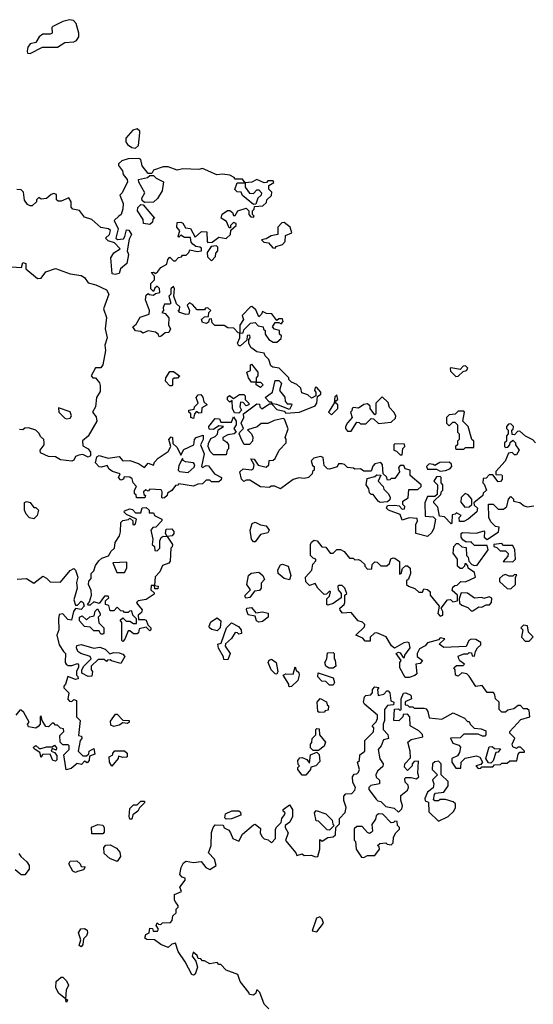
# Model space of a CAD drawing. Extents: x 2710666 to 2828562, y 857017 to 964538.
# Tile 41 of 138: x 2720277 to 2723108, y 899270 to 904699. Entities that reach past the tile are written whole.
import ezdxf

# ---------------------------------------------------------------- set-up
doc = ezdxf.new("R2010")
doc.units = 0

msp = doc.modelspace()

# ---------------------------------------------------------------- linework, layer by layer
at = {"layer": '0CON05XD'}
for points in [[(2720335, 904513.3), (2720403, 904547), (2720485, 904547.5), (2720525, 904572.5), (2720575, 904576.7), (2720590, 904585), (2720602.5, 904605), (2720603.3, 904625), (2720588.3, 904678.3), (2720574.2, 904694.2), (2720551.2, 904698.8), (2720515, 904689.2), (2720459.4, 904660.6), (2720454, 904655), (2720456.3, 904623.7), (2720445, 904618.6), (2720405, 904618.8), (2720383.8, 904605), (2720366.7, 904573.3), (2720334.1, 904565.9), (2720322.3, 904547.7), (2720317.5, 904525), (2720320, 904515), (2720335, 904513.3)], [(2720915, 903990), (2720932.5, 904005), (2720940, 904075), (2720940, 904085), (2720925, 904097.5), (2720900.7, 904089.3), (2720862.5, 904045), (2720862.5, 904025), (2720870.5, 904010.5), (2720895, 903993.8), (2720915, 903990)], [(2721295, 903100), (2721255, 903100), (2721229.3, 903129.3), (2721212.5, 903137.5), (2721200, 903125), (2721212.5, 903095), (2721210, 903075), (2721193.6, 903073.6), (2721160, 903085), (2721150, 903095), (2721158.3, 903101.7), (2721160, 903115), (2721141.7, 903131.7), (2721127.5, 903175), (2721130, 903215), (2721125, 903227.5), (2721110, 903215), (2721110, 903185), (2721100, 903175), (2721110, 903135), (2721105, 903130), (2721075, 903130), (2721068.3, 903111.7), (2721070, 903095), (2721060, 903085), (2721078.3, 903078.3), (2721100, 903055), (2721097.5, 903015), (2721107.5, 902995), (2721100, 902975), (2721078.3, 902971.7), (2721057, 902953), (2721045, 902950), (2721040, 902965), (2721026.4, 902976.4), (2720985, 902982.5), (2720955, 902970), (2720945, 902980), (2720915, 902982.5), (2720900, 903005), (2720919.3, 903020.7), (2720941.7, 903058.3), (2720990, 903075), (2720992.5, 903095), (2720970, 903155), (2720975, 903180), (2720985, 903190), (2720993, 903183), (2721015, 903180), (2721025, 903190), (2721050, 903195), (2721047, 903217), (2721035, 903230), (2721021.7, 903218.3), (2721015, 903200), (2721000, 903215), (2721000, 903245), (2721020, 903265), (2721020, 903285), (2721002.5, 903305), (2721015, 903307.5), (2721025, 903300), (2721039.3, 903310.7), (2721055, 903332.5), (2721088.3, 903351.7), (2721093, 903377), (2721105, 903390), (2721125, 903370), (2721135, 903370), (2721151.7, 903388.3), (2721168.3, 903391.7), (2721175, 903400), (2721195, 903400), (2721210, 903415), (2721215, 903430), (2721255, 903420), (2721280, 903425), (2721278.3, 903438.3), (2721270, 903445), (2721248.3, 903448.3), (2721231.7, 903461.7), (2721223, 903473), (2721218.3, 903498.3), (2721185, 903497.5), (2721165, 903510), (2721155, 903500), (2721150, 903505), (2721160, 903535), (2721142.5, 903555), (2721145, 903580), (2721165, 903582.5), (2721176.4, 903576.4), (2721191.7, 903551.7), (2721218.3, 903548.3), (2721245, 903500), (2721278.3, 903531.7), (2721308.3, 903528.3), (2721310, 903475), (2721315, 903470), (2721338.3, 903471.7), (2721375, 903500), (2721415, 903492.5), (2721440, 903515), (2721441.7, 903538.3), (2721470, 903565), (2721470, 903575), (2721455, 903580), (2721440, 903565), (2721438.3, 903551.7), (2721431.7, 903551.7), (2721416.4, 903586.4), (2721387.5, 903605), (2721393.6, 903626.4), (2721423, 903647), (2721435, 903647.5), (2721450, 903635), (2721455, 903620), (2721465, 903620), (2721480, 903645), (2721525, 903660), (2721540, 903645), (2721540, 903625), (2721551.7, 903611.7), (2721565, 903610), (2721570, 903615), (2721560, 903625), (2721560, 903645), (2721570, 903655), (2721571.7, 903668.3), (2721617, 903673), (2721638.3, 903691.7), (2721640, 903705), (2721665, 903730), (2721667, 903747), (2721650, 903765), (2721650, 903785), (2721678.3, 903801.7), (2721675, 903810), (2721645, 903810), (2721638.3, 903801.7), (2721625, 903800), (2721585, 903817.5), (2721557, 903803), (2721520, 903800), (2721520, 903775), (2721543, 903743), (2721565, 903740), (2721585, 903760), (2721595, 903760), (2721610, 903745), (2721608.3, 903731.7), (2721590, 903715), (2721578.3, 903681.7), (2721565, 903680), (2721505, 903730), (2721498.3, 903748.3), (2721475, 903750), (2721463, 903763), (2721475, 903800), (2721520, 903800), (2721505, 903820), (2721465, 903820), (2721459.3, 903829.3), (2721435, 903842.5), (2721395, 903847.5), (2721363.6, 903843.6), (2721285, 903877.5), (2721265, 903872.5), (2721176.4, 903876.4), (2721145, 903870), (2721095, 903886.7), (2721067, 903887), (2721015, 903870), (2721005, 903850), (2720985, 903850), (2720953, 903893), (2720945, 903927.5), (2720933, 903933), (2720875, 903931.2), (2720839.3, 903920.7), (2720822.5, 903905), (2720822.5, 903895), (2720843.3, 903865), (2720846.7, 903845), (2720868.6, 903818.6), (2720872, 903805), (2720842.5, 903745), (2720828.3, 903731.7), (2720846.7, 903685), (2720846.4, 903656.4), (2720836.1, 903623.9), (2720824, 903616), (2720798.3, 903591.7), (2720820, 903545), (2720807.5, 903495), (2720817, 903487), (2720848.8, 903491.2), (2720857, 903503), (2720865, 903540), (2720878.3, 903538.3), (2720892.5, 903515), (2720880.7, 903489.3), (2720870, 903425), (2720876, 903405), (2720868, 903355), (2720832.5, 903325), (2720825, 903300), (2720803.9, 903293.9), (2720786.7, 903296.7), (2720779.2, 903385), (2720795, 903413.8), (2720830, 903435), (2720799.3, 903469.3), (2720765, 903480), (2720750, 903495), (2720772.5, 903515), (2720777, 903537), (2720766.4, 903546.4), (2720723.9, 903553.9), (2720675, 903597.5), (2720635, 903610), (2720607, 903647), (2720570, 903655), (2720560, 903665), (2720560, 903695), (2720547, 903717), (2720505, 903697.5), (2720488.3, 903698.3), (2720480, 903705), (2720480, 903735), (2720465, 903740), (2720450, 903735), (2720425, 903712.5), (2720395, 903710), (2720381.7, 903718.3), (2720370, 903705), (2720370, 903695), (2720345, 903673.3), (2720335, 903673.3), (2720320.7, 903680.7), (2720303, 903703), (2720298.3, 903748.3), (2720285, 903760), (2720261.7, 903761.7)], [(2720965, 903690), (2720951.7, 903701.7), (2720950, 903715), (2720967.5, 903745), (2720933, 903803), (2720931.7, 903818.3), (2720981.7, 903828.3), (2720995, 903840), (2721015, 903840), (2721030, 903825), (2721070, 903805), (2721062.5, 903755), (2721036.4, 903713.6), (2721015, 903692.5), (2720965, 903690)], [(2720995, 903570), (2720960, 903575), (2720957, 903597), (2720926.7, 903645), (2720927.5, 903662.5), (2720945, 903680), (2720958.3, 903678.3), (2721020, 903605), (2721011.7, 903598.3), (2721008.3, 903581.7), (2720995, 903570)], [(2721685, 903440), (2721691.7, 903448.3), (2721725, 903460), (2721740, 903475), (2721741.7, 903508.3), (2721777, 903523), (2721767.5, 903555), (2721735, 903580), (2721721.7, 903578.3), (2721700, 903555), (2721700, 903515), (2721663, 903507), (2721635, 903490), (2721610, 903485), (2721623, 903473), (2721648.3, 903468.3), (2721671.7, 903441.7), (2721685, 903440)], [(2721335, 903370), (2721357, 903393), (2721358.3, 903411.7), (2721370, 903425), (2721370, 903445), (2721361.7, 903451.7), (2721331.7, 903448.3), (2721310, 903415), (2721311.7, 903391.7), (2721335, 903370)], [(2720205, 903337.5), (2720287.5, 903332.5), (2720295, 903360), (2720310, 903355), (2720310, 903325), (2720375, 903272.5), (2720396.1, 903273.9), (2720421.7, 903308.3), (2720475, 903327.5), (2720555, 903297.5), (2720615, 903287.5), (2720635, 903277.5), (2720655, 903247.5), (2720696.4, 903236.4), (2720755, 903210), (2720768.8, 903185), (2720738.8, 903105), (2720756.1, 903056.1), (2720748, 902995), (2720760, 902945), (2720745.8, 902905), (2720749.2, 902875), (2720736.1, 902796.1), (2720725, 902778.8), (2720695, 902780), (2720670, 902735), (2720680, 902725), (2720695, 902723.3), (2720716.9, 902696.9), (2720721.1, 902681.1), (2720720.9, 902649.1), (2720700, 902615), (2720695.7, 902565), (2720677.5, 902535), (2720698.5, 902508.5), (2720702.2, 902485), (2720655, 902402.5), (2720623.3, 902376.7), (2720625, 902350), (2720655, 902333.3), (2720667.5, 902315), (2720668, 902295), (2720655, 902286.2), (2720625, 902301.2), (2720603, 902297), (2720585, 902290), (2720575, 902270), (2720565, 902264.2)], [(2723120, 902365), (2723105, 902382.5), (2723065, 902402.5), (2723035, 902430), (2723021.7, 902428.3), (2723005, 902410), (2722991.7, 902411.7), (2722990, 902435), (2722998.3, 902441.7), (2723000, 902455), (2722985, 902470), (2722971.7, 902468.3), (2722960, 902455), (2722960, 902445), (2722970, 902435), (2722970, 902415), (2722960, 902405), (2722960, 902375), (2722950, 902365), (2722950, 902345), (2722955, 902340), (2722968.3, 902341.7), (2722980, 902355), (2722981.7, 902368.3), (2722995, 902380), (2723010, 902365), (2723010, 902355), (2723030, 902325), (2723015, 902300), (2723005, 902300), (2722991.7, 902311.7), (2722971.7, 902308.3), (2722952.5, 902265), (2722901.7, 902208.3), (2722901.7, 902191.7), (2722935, 902190), (2722937.5, 902185), (2722937, 902163), (2722928.3, 902151.7), (2722915, 902150), (2722885, 902190), (2722865, 902190), (2722848.3, 902171.7), (2722831.7, 902168.3), (2722830, 902145), (2722838.3, 902138.3), (2722850, 902105), (2722831.7, 902088.3), (2722830, 902075), (2722780, 902035), (2722781.7, 902021.7), (2722800, 902005), (2722797.5, 901985), (2722750, 901945), (2722725, 901932.5), (2722701.7, 901931.7), (2722700, 901955), (2722710, 901965), (2722685, 901980), (2722678.3, 901971.7), (2722661.7, 901968.3), (2722660, 901925), (2722655, 901920), (2722618.3, 901958.3), (2722591.7, 901961.7), (2722581.7, 902011.7), (2722560, 902035), (2722560, 902045), (2722598.3, 902081.7), (2722601.7, 902098.3), (2722610, 902105), (2722610, 902135), (2722600, 902145), (2722600, 902175), (2722595, 902180), (2722575, 902177.5), (2722560, 902155), (2722580, 902135), (2722578.3, 902081.7), (2722565, 902070), (2722525, 902070), (2722510, 902035), (2722511.7, 901961.7), (2722557, 901957), (2722570, 901945), (2722560, 901895), (2722548.3, 901871.7), (2722525, 901850), (2722460, 901865), (2722460, 901915), (2722470, 901935), (2722468.3, 901948.3), (2722425, 901952.5), (2722385, 901940), (2722375, 901970), (2722310, 901995), (2722300, 902005), (2722305, 902020), (2722345, 902022.5), (2722368.3, 902018.3), (2722385, 902000), (2722398.3, 902001.7), (2722400, 902015), (2722390, 902025), (2722390, 902045), (2722418.3, 902061.7), (2722421.7, 902108.3), (2722471.7, 902108.3), (2722490, 902125), (2722490, 902135), (2722430, 902185), (2722430, 902215), (2722401.7, 902221.7), (2722395, 902240), (2722375, 902240), (2722365, 902230), (2722370, 902205), (2722345, 902170), (2722325, 902170), (2722318.3, 902161.7), (2722305, 902160), (2722298.3, 902178.3), (2722280, 902195), (2722277.5, 902245), (2722267, 902257), (2722235, 902250), (2722223, 902237), (2722215, 902210), (2722175, 902210), (2722155, 902222.5), (2722125, 902220), (2722117, 902227), (2722085, 902230), (2722067, 902247), (2722055, 902250), (2722035, 902250), (2722026.7, 902233.3), (2721985, 902220), (2721973, 902223), (2721955, 902240), (2721950, 902285), (2721935, 902290), (2721898.3, 902281.7), (2721883, 902267), (2721891.7, 902241.7), (2721900, 902235), (2721900, 902215), (2721891.7, 902208.3), (2721890, 902195), (2721870, 902175), (2721845, 902170), (2721815, 902173.3), (2721785, 902163.3), (2721715, 902112.5), (2721683, 902127), (2721663, 902127), (2721655, 902120), (2721605, 902122.5), (2721545, 902160), (2721525, 902160), (2721513, 902153), (2721500, 902165), (2721490, 902205), (2721508.3, 902221.7), (2721555, 902217.5), (2721566.4, 902223.6), (2721570, 902245), (2721551.7, 902278.3), (2721570, 902275), (2721592.5, 902242.5), (2721635, 902232.5), (2721650, 902245), (2721651.7, 902268.3), (2721675, 902270), (2721685, 902280), (2721707.5, 902325), (2721746.7, 902365), (2721746.4, 902386.4), (2721740, 902395), (2721757, 902443), (2721736.1, 902496.1), (2721729.3, 902499.3), (2721680.7, 902489.3), (2721645, 902473.3), (2721608.3, 902471.7), (2721585.9, 902454.1), (2721533, 902437), (2721555.6, 902415.6), (2721562.7, 902397.3), (2721561.2, 902375), (2721543.8, 902356.2), (2721515, 902356.7), (2721501.1, 902381.1), (2721487.5, 902415), (2721490, 902425), (2721510, 902445), (2721497.5, 902475), (2721512.5, 902505), (2721510, 902525), (2721585, 902580), (2721598.3, 902578.3), (2721600, 902565), (2721612.5, 902552.5), (2721655, 902580), (2721670, 902580), (2721665, 902590), (2721655, 902590), (2721630, 902615), (2721670, 902645), (2721685, 902710), (2721705, 902710), (2721720, 902695), (2721710, 902655), (2721738.3, 902618.3), (2721740, 902595), (2721751.7, 902581.7), (2721775, 902580), (2721777.5, 902575), (2721765, 902550), (2721695, 902577.5), (2721670, 902580), (2721670, 902575), (2721695, 902550), (2721735, 902540), (2721745, 902530), (2721820, 902535), (2721905, 902570.6), (2721915.5, 902585), (2721918.3, 902621.7), (2721937.5, 902635), (2721937.5, 902645), (2721915, 902670), (2721905, 902670), (2721902.5, 902655), (2721910, 902645), (2721910, 902625), (2721885, 902612.5), (2721865, 902630), (2721831.7, 902641.7), (2721826.4, 902666.4), (2721805, 902687.5), (2721775, 902700), (2721760, 902715), (2721760, 902725), (2721708.3, 902778.3), (2721673, 902783), (2721660.7, 902790.7), (2721650, 902825), (2721630, 902845), (2721625, 902860), (2721585, 902867.5), (2721550.7, 902890.7), (2721540, 902915), (2721540, 902935), (2721547.5, 902945), (2721545, 902960), (2721531.7, 902958.3), (2721528.3, 902931.7), (2721495, 902900), (2721485, 902900), (2721477.5, 902915), (2721490, 902945), (2721490, 902970), (2721481.7, 902971.7), (2721458.3, 902998.3), (2721425, 903000), (2721405, 903012.5), (2721353, 903013), (2721338.3, 903028.3), (2721335, 903050), (2721321.7, 903048.3), (2721318.3, 903031.7), (2721307, 903023), (2721285, 903030), (2721280, 903045), (2721295, 903060), (2721318.3, 903061.7), (2721320, 903085), (2721330, 903095), (2721315, 903110), (2721301.7, 903108.3), (2721295, 903100)], [(2721695, 902920), (2721718.3, 902941.7), (2721720, 902955), (2721710, 902965), (2721710, 902985), (2721681.7, 902991.7), (2721670, 903005), (2721685, 903030), (2721705, 903030), (2721718.3, 903021.7), (2721730, 903035), (2721725, 903050), (2721705, 903050), (2721695, 903040), (2721667, 903077), (2721638.3, 903078.3), (2721615, 903090), (2721610, 903075), (2721595, 903060), (2721579.3, 903099.3), (2721557, 903117), (2721550, 903115), (2721503, 903067), (2721510, 903045), (2721490, 903015), (2721490, 902970), (2721508.3, 902971.7), (2721511.7, 902988.3), (2721550, 903025), (2721575, 903030), (2721591.7, 903011.7), (2721620, 903005), (2721621.7, 902991.7), (2721630, 902985), (2721630, 902965), (2721650, 902935), (2721675, 902920), (2721695, 902920)], [(2721605, 902670), (2721580, 902685), (2721580, 902700), (2721555, 902700), (2721537.5, 902725), (2721530, 902755), (2721550, 902765), (2721550, 902795), (2721555, 902800), (2721590, 902755), (2721590, 902735), (2721580, 902725), (2721580, 902700), (2721605, 902700), (2721620, 902685), (2721605, 902670)], [(2722681.7, 902731.7), (2722695, 902732.5), (2722721.7, 902758.3), (2722740, 902765), (2722748.3, 902778.3), (2722735, 902790), (2722721.7, 902788.3), (2722705, 902770), (2722655, 902780), (2722650, 902775), (2722651.7, 902761.7), (2722681.7, 902731.7)], [(2721115, 902680), (2721105, 902680), (2721080, 902705), (2721082.5, 902725), (2721105, 902760), (2721125, 902760), (2721157.5, 902735), (2721147, 902723), (2721128.3, 902721.7), (2721120, 902715), (2721120, 902685), (2721115, 902680)], [(2721235, 902500), (2721220, 902505), (2721220, 902525), (2721210, 902535), (2721210, 902545), (2721238.3, 902551.7), (2721240, 902565), (2721260, 902585), (2721250, 902615), (2721260, 902630), (2721275, 902632.5), (2721287, 902617), (2721291.7, 902591.7), (2721310, 902575), (2721281.7, 902558.3), (2721278.3, 902531.7), (2721265, 902530), (2721251.7, 902538.3), (2721240, 902525), (2721235, 902500)], [(2721485, 902530), (2721461.7, 902531.7), (2721450, 902555), (2721448.3, 902598.3), (2721435, 902590), (2721423, 902603), (2721423, 902617), (2721433, 902627), (2721455, 902610), (2721488.3, 902631.7), (2721511.7, 902631.7), (2721520, 902625), (2721520, 902605), (2721540, 902585), (2721540, 902575), (2721525, 902570), (2721508.3, 902588.3), (2721495, 902590), (2721490, 902565), (2721500, 902545), (2721485, 902530)], [(2721995, 902520), (2722030, 902555), (2722030, 902575), (2722020, 902585), (2722021.7, 902598.3), (2722030, 902605), (2722025, 902630), (2722015, 902620), (2722010, 902585), (2721980, 902535), (2721995, 902520)], [(2722105, 902430), (2722135, 902480), (2722148.3, 902478.3), (2722155, 902470), (2722185, 902470), (2722215, 902500), (2722228.3, 902498.3), (2722255, 902472.5), (2722325, 902480), (2722348.3, 902501.7), (2722350, 902515), (2722340, 902535), (2722315, 902560), (2722308.3, 902588.3), (2722275, 902620), (2722240, 902585), (2722240, 902525), (2722235, 902520), (2722210, 902555), (2722208.3, 902568.3), (2722195, 902580), (2722175, 902577.5), (2722145, 902557.5), (2722115, 902560), (2722110, 902555), (2722108.3, 902541.7), (2722100, 902535), (2722110, 902505), (2722083.6, 902476.4), (2722072.5, 902455), (2722072.5, 902445), (2722085, 902430), (2722105, 902430)], [(2720535, 902497.5), (2720555, 902502.5), (2720562.5, 902515), (2720555, 902537.5), (2720491.7, 902558.3), (2720492.5, 902535), (2720525, 902502.5), (2720535, 902497.5)], [(2721415, 902300), (2721345, 902300), (2721327.6, 902317.6), (2721316.5, 902345), (2721317.1, 902362.9), (2721330, 902390), (2721355, 902400), (2721366.7, 902413.3), (2721371.7, 902438.3), (2721400, 902455), (2721375, 902460), (2721345, 902440), (2721321.7, 902441.7), (2721320, 902455), (2721355, 902500), (2721378.3, 902498.3), (2721385, 902480), (2721445, 902480), (2721455, 902510), (2721470, 902485), (2721470, 902465), (2721457.5, 902445), (2721470, 902425), (2721460, 902415), (2721425, 902410), (2721397.5, 902395), (2721397.5, 902385), (2721419.7, 902369.7), (2721428, 902355), (2721427.5, 902332.5), (2721420, 902325), (2721415, 902300)], [(2722725, 902330), (2722735, 902340), (2722780, 902340), (2722780, 902375), (2722770, 902385), (2722750, 902455), (2722720, 902485), (2722730, 902535), (2722725, 902540), (2722695, 902540), (2722677, 902523), (2722645, 902520), (2722630, 902505), (2722630, 902475), (2722645, 902460), (2722665, 902480), (2722675, 902480), (2722690, 902465), (2722690, 902425), (2722700, 902415), (2722700, 902385), (2722690, 902375), (2722690, 902355), (2722680, 902345), (2722680, 902335), (2722685, 902330), (2722725, 902330)], [(2720565, 902264.2), (2720501.7, 902271.7), (2720475, 902288.8), (2720435, 902290), (2720390.7, 902310.7), (2720390, 902325), (2720412.5, 902355), (2720412.5, 902365), (2720410, 902385), (2720391.2, 902401.2), (2720385, 902417.5), (2720366.1, 902436.1), (2720325, 902448.8), (2720305, 902446.7), (2720295, 902437.5), (2720275, 902440)], [(2721065, 902060), (2721060, 902065), (2721062.5, 902095), (2721057, 902107), (2720995, 902110), (2720985, 902100), (2720973, 902107), (2720960, 902095), (2720961.7, 902081.7), (2720970, 902075), (2720967, 902063), (2720921.7, 902061.7), (2720918.3, 902078.3), (2720910, 902085), (2720910, 902105), (2720920, 902125), (2720902.5, 902145), (2720896.4, 902166.4), (2720885, 902176.2), (2720852.5, 902177.5), (2720850, 902165), (2720835, 902160), (2720822.5, 902175), (2720830, 902195), (2720787.7, 902207.7), (2720770, 902220), (2720760, 902240), (2720728.8, 902231.2), (2720715, 902233.8), (2720695.6, 902255), (2720701.4, 902288.6), (2720715, 902295.7), (2720765, 902281.2), (2720825, 902290), (2720845, 902266.7), (2720885, 902267.5), (2720931.7, 902251.7), (2720965, 902230), (2720985, 902253.3), (2721015, 902242.5), (2721020.6, 902259.4), (2721039.5, 902280.5), (2721095, 902317.5), (2721110, 902345), (2721100, 902385), (2721111.7, 902398.3), (2721120, 902395), (2721121.7, 902361.7), (2721145, 902340), (2721165, 902297.5), (2721181.7, 902328.3), (2721237.5, 902355), (2721240, 902385), (2721250, 902395), (2721288.3, 902408.3), (2721287.5, 902385), (2721273.3, 902355), (2721294.2, 902305), (2721280, 902235), (2721285, 902230), (2721305, 902240), (2721318.3, 902238.3), (2721350, 902195), (2721390, 902175), (2721388.3, 902161.7), (2721375, 902150), (2721335, 902150), (2721325, 902160), (2721305, 902160), (2721285, 902140), (2721258.3, 902138.3), (2721235, 902127.5), (2721155, 902140), (2721148.3, 902131.7), (2721135, 902130), (2721116.4, 902103.6), (2721091.7, 902088.3), (2721090, 902075), (2721075, 902062.5), (2721065, 902060)], [(2722385, 902300), (2722390, 902335), (2722400, 902345), (2722398.3, 902358.3), (2722345, 902360), (2722340, 902355), (2722340, 902325), (2722355, 902320), (2722375, 902300), (2722385, 902300)], [(2721205, 902202.5), (2721238.3, 902231.7), (2721242.5, 902245), (2721235, 902256.2), (2721191.2, 902261.2), (2721178.3, 902268.3), (2721175, 902280), (2721155, 902240), (2721150, 902215), (2721158.3, 902208.3), (2721205, 902202.5)], [(2722595, 902210), (2722625, 902212.5), (2722648.3, 902221.7), (2722660, 902235), (2722658.3, 902248.3), (2722645, 902260), (2722593, 902257), (2722565, 902240), (2722557, 902247), (2722535, 902250), (2722520, 902235), (2722525, 902220), (2722575, 902220), (2722595, 902210)], [(2722265, 902037.5), (2722253.3, 902043.3), (2722225, 902080), (2722215, 902080), (2722205, 902090), (2722201.7, 902111.7), (2722187.5, 902135), (2722191.7, 902168.3), (2722235, 902180), (2722245, 902190), (2722268.3, 902188.3), (2722252.5, 902155), (2722280, 902125), (2722285, 902110), (2722310, 902085), (2722320, 902065), (2722318.3, 902051.7), (2722305, 902040), (2722265, 902037.5)], [(2721855, 901600), (2721852.5, 901625), (2721887, 901663), (2721893, 901697), (2721910, 901715), (2721910, 901725), (2721895, 901730), (2721880, 901745), (2721880, 901805), (2721885, 901817.5), (2721900.7, 901829.3), (2721917.5, 901825), (2721943, 901793), (2721965, 901790), (2721988.3, 901758.3), (2722005, 901757.5), (2722025, 901777.5), (2722045, 901777.5), (2722065, 901767.5), (2722095, 901730), (2722115, 901730), (2722125, 901720), (2722145, 901722.5), (2722156.4, 901716.4), (2722180, 901695), (2722180, 901685), (2722195, 901670), (2722218.3, 901671.7), (2722220, 901695), (2722235, 901710), (2722248.3, 901708.3), (2722268.3, 901688.3), (2722301.7, 901688.3), (2722315, 901700), (2722323.6, 901726.4), (2722335, 901732.5), (2722345, 901730), (2722371.7, 901711.7), (2722371.7, 901641.7), (2722380, 901645), (2722387.5, 901672.5), (2722403, 901687), (2722415, 901687.5), (2722428.8, 901675), (2722431.2, 901645), (2722420, 901615), (2722410, 901605), (2722410, 901585), (2722420, 901575), (2722455, 901562.5), (2722478.3, 901541.7), (2722498.3, 901541.7), (2722505, 901560), (2722525, 901557.5), (2722540, 901545), (2722540, 901525), (2722590, 901465), (2722582.5, 901425), (2722595, 901410), (2722610, 901415), (2722610, 901435), (2722600, 901455), (2722635, 901500), (2722651.7, 901501.7), (2722665, 901490), (2722690, 901495), (2722690, 901525), (2722661.7, 901551.7), (2722665, 901570), (2722675, 901580), (2722688.3, 901581.7), (2722708.3, 901601.7), (2722735, 901600), (2722790, 901625), (2722785, 901650), (2722750, 901675), (2722748.3, 901688.3), (2722738.3, 901698.3), (2722731.7, 901698.3), (2722730, 901685), (2722717, 901673), (2722705, 901672.5), (2722690, 901685), (2722690, 901725), (2722667, 901757), (2722670, 901795), (2722685, 901810), (2722695, 901810), (2722715, 901792.5), (2722738.3, 901788.3), (2722740, 901745), (2722750, 901735), (2722752.5, 901712.5), (2722770, 901695), (2722785, 901690), (2722798.3, 901691.7), (2722860, 901775), (2722855, 901800), (2722785, 901800), (2722770, 901815), (2722765, 901820), (2722738.3, 901818.3), (2722720.7, 901830.7), (2722710, 901845), (2722710, 901865), (2722718.3, 901871.7), (2722795, 901867.5), (2722835, 901880), (2722840, 901875), (2722837.5, 901845), (2722855, 901832.5), (2722917.5, 901875), (2722920, 901900), (2722900, 901905), (2722875, 901930), (2722862.5, 901955), (2722861.7, 902028.3), (2722887, 902027), (2722915, 902000), (2722945, 902000), (2722962.5, 902015), (2722972.5, 902055), (2722985, 902070), (2723000, 902055), (2723000, 902045), (2723035, 902037.5), (2723058.3, 902018.3), (2723075, 902012.5), (2723111.7, 902018.3)], [(2722731.7, 902011.7), (2722755, 902012.5), (2722770, 902025), (2722770, 902055), (2722749.3, 902079.3), (2722733, 902087), (2722710, 902065), (2722708.3, 902038.3), (2722731.7, 902011.7)], [(2720355, 901947.5), (2720331.7, 901951.7), (2720311.7, 901971.7), (2720302.5, 901995), (2720303, 902037), (2720315, 902042.5), (2720335, 902037.5), (2720355, 902010), (2720365, 902010), (2720380, 901995), (2720372.5, 901965), (2720355, 901947.5)], [(2720845, 901270), (2720840, 901275), (2720840, 901375), (2720831.7, 901388.3), (2720845, 901400), (2720863, 901383), (2720885, 901382.5), (2720905, 901370), (2720920, 901370), (2720920, 901395), (2720900, 901415), (2720895, 901440), (2720881.7, 901438.3), (2720875, 901430), (2720855, 901430), (2720848.3, 901438.3), (2720835, 901440), (2720815, 901460), (2720795, 901440), (2720775, 901440), (2720768.3, 901468.3), (2720750, 901475), (2720750, 901495), (2720768.3, 901511.7), (2720765, 901520), (2720745, 901520), (2720715, 901480), (2720685, 901490), (2720665, 901470), (2720655, 901470), (2720650, 901475), (2720661.7, 901488.3), (2720672.5, 901525), (2720671.7, 901551.7), (2720656.7, 901585), (2720657.5, 901602.5), (2720671.7, 901618.3), (2720670, 901645), (2720685, 901660), (2720695, 901690), (2720712.5, 901715), (2720729.3, 901730.7), (2720766.4, 901743.6), (2720780.7, 901769.3), (2720800, 901785), (2720803.6, 901816.4), (2720827, 901853), (2720833.3, 901875), (2720833.6, 901926.4), (2720845, 901937.5), (2720877, 901943), (2720885, 901950), (2720900, 901935), (2720900, 901915), (2720907, 901913), (2720915, 901920), (2720920, 901945), (2720865, 901970), (2720853, 901983), (2720855, 901990), (2720885, 902002.5), (2720898.3, 901998.3), (2720915, 901980), (2720945, 901980), (2720951.7, 902008.3), (2720975, 902010), (2720990, 901995), (2720990, 901980), (2721015, 901980), (2721020, 901965), (2721060, 901945), (2721060, 901935), (2721028.3, 901901.7), (2721011.7, 901898.3), (2721000, 901885), (2721010, 901835), (2721007.5, 901805), (2721020, 901795), (2721021.7, 901771.7), (2721035, 901770), (2721050, 901785), (2721050, 901825), (2721057, 901843), (2721068.3, 901851.7), (2721090, 901850), (2721080, 901865), (2721085, 901890), (2721115, 901892.5), (2721127, 901877), (2721127.5, 901865), (2721117, 901853), (2721090, 901850), (2721120, 901805), (2721118.3, 901791.7), (2721110, 901785), (2721107, 901713), (2721098.3, 901701.7), (2721065, 901690), (2721050, 901655), (2721023, 901627), (2721020, 901580), (2721040, 901575), (2721038.3, 901561.7), (2721021.7, 901561.7), (2721020, 901580), (2721001.7, 901578.3), (2721000, 901555), (2721018.3, 901538.3), (2721018.3, 901531.7), (2720975, 901502.5), (2720930, 901495), (2720920, 901485), (2720927, 901477), (2720952.5, 901445), (2720949.3, 901430.7), (2720930, 901415), (2720931.7, 901391.7), (2720965, 901392.5), (2720975, 901387.5), (2720982.5, 901362.5), (2721000, 901345), (2721000, 901335), (2720995, 901330), (2720975, 901350), (2720935, 901340), (2720931.7, 901318.3), (2720925, 901312.5), (2720905, 901313.3), (2720885, 901330), (2720875, 901330), (2720857, 901283), (2720845, 901270)], [(2721575, 901820), (2721565, 901820), (2721554.2, 901834.2), (2721548.1, 901885), (2721559.2, 901920.8), (2721575, 901928.8), (2721605, 901913.8), (2721635, 901908.8), (2721652, 901885), (2721645, 901868.8), (2721605, 901860), (2721575, 901820)], [(2722995, 901710), (2723010, 901725), (2723007.5, 901775), (2722995, 901800), (2722945, 901800), (2722935, 901810), (2722890, 901805), (2722890, 901795), (2722908.3, 901788.3), (2722925, 901770), (2722955, 901770), (2722970, 901755), (2722968.3, 901741.7), (2722941.7, 901711.7), (2722995, 901710)], [(2720855, 901650), (2720867.5, 901675), (2720868.3, 901708.3), (2720790, 901705), (2720811.7, 901651.7), (2720855, 901650)], [(2721765, 901610), (2721735, 901617.5), (2721702.5, 901645), (2721700, 901665), (2721715, 901692.5), (2721726.4, 901696.4), (2721757.5, 901685), (2721772.5, 901635), (2721765, 901610)], [(2720263.6, 901613.6), (2720315, 901617.5), (2720355, 901592.5), (2720405, 901630), (2720425, 901620), (2720445, 901600), (2720501.7, 901598.3), (2720555, 901662.5), (2720575, 901672.5), (2720585, 901663.3), (2720598, 901625), (2720590.8, 901595), (2720594.2, 901565), (2720575, 901500), (2720585, 901470), (2720595, 901470), (2720615, 901493.3), (2720627.5, 901485), (2720632.5, 901465), (2720615, 901446.7), (2720585, 901452.5), (2720573.8, 901435), (2720562.5, 901387.5), (2720542, 901392), (2720515, 901422.5), (2720495, 901420), (2720490, 901395), (2720492.5, 901335), (2720482.5, 901305), (2720495, 901252.5), (2720517.5, 901215), (2720530, 901205), (2720527.5, 901155), (2720532.5, 901145), (2720545, 901137.5), (2720565, 901137.5), (2720595, 901150), (2720601.7, 901141.7), (2720601.7, 901128.3), (2720590, 901105), (2720590, 901085), (2720598.3, 901078.3), (2720600, 901065), (2720585, 901060), (2720543, 901077), (2720530, 901035), (2720520, 901025), (2720520, 901015), (2720547, 900987), (2720542.5, 900952.5), (2720551.7, 900941.7), (2720565, 900940), (2720575, 900950), (2720590, 900945), (2720590, 900855), (2720610, 900835), (2720601.7, 900751.7), (2720618.3, 900748.3), (2720620, 900735), (2720610, 900725), (2720600, 900665), (2720625, 900640), (2720645, 900640), (2720658.3, 900651.7), (2720660, 900665), (2720685, 900680), (2720691.7, 900648.3), (2720661.7, 900638.3), (2720660, 900615), (2720648.3, 900601.7), (2720635, 900610), (2720617, 900593), (2720593, 900597), (2720560.7, 900569.3), (2720533, 900563), (2720520, 900645), (2720550, 900675), (2720550, 900695), (2720545, 900700), (2720515, 900700), (2720500, 900715), (2720498.3, 900751.7), (2720520, 900775), (2720518.3, 900788.3), (2720501.7, 900791.7), (2720485, 900810), (2720475, 900810), (2720465, 900820), (2720455, 900820), (2720435, 900800), (2720421.7, 900801.7), (2720400, 900835), (2720395, 900860), (2720390, 900855), (2720390, 900815), (2720378.3, 900801.7), (2720365, 900792.5), (2720325, 900800), (2720320, 900815), (2720330, 900825), (2720299.3, 900879.3), (2720285, 900892.5), (2720278.3, 900891.7), (2720256.4, 900863.6)], [(2721525, 901510), (2721520, 901515), (2721520, 901525), (2721550, 901555), (2721530, 901585), (2721537.5, 901635), (2721552.5, 901647.5), (2721595, 901652.5), (2721617.5, 901635), (2721627, 901613), (2721608.3, 901591.7), (2721607.5, 901565), (2721599.3, 901550.7), (2721571.7, 901548.3), (2721545, 901512.5), (2721525, 901510)], [(2722985, 901560), (2723010, 901585), (2723010, 901625), (2723018.3, 901638.3), (2723005, 901640), (2722995, 901630), (2722975, 901630), (2722955, 901640), (2722940, 901635), (2722921.7, 901618.3), (2722921.7, 901601.7), (2722965, 901562.5), (2722985, 901560)], [(2721650, 899245), (2721625, 899270), (2721600, 899335), (2721588.3, 899348.3), (2721581.7, 899348.3), (2721578.3, 899331.7), (2721565, 899320), (2721543.3, 899323.3), (2721540, 899335), (2721492.5, 899395), (2721480, 899435), (2721415, 899457.5), (2721385, 899490), (2721375, 899490), (2721365, 899500), (2721325, 899492.5), (2721295, 899510), (2721285, 899510), (2721275, 899520), (2721261.7, 899521.7), (2721255, 899540), (2721232.5, 899557.5), (2721227.5, 899535), (2721248.3, 899508.3), (2721257.5, 899475), (2721245, 899436.7), (2721235, 899430), (2721225, 899433.8), (2721190, 899505), (2721151.2, 899561.2), (2721136.4, 899606.4), (2721115, 899602.5), (2721095, 899582.5), (2721055, 899600), (2721020, 899625), (2720977, 899627), (2720967.5, 899635), (2720972.5, 899655), (2720990, 899665), (2720995, 899690), (2721008.3, 899688.3), (2721013, 899673), (2721036.4, 899673.6), (2721042.5, 899685), (2721030, 899705), (2721035, 899720), (2721041.7, 899711.7), (2721055, 899710), (2721065, 899720), (2721108.3, 899721.7), (2721117, 899733), (2721121.7, 899758.3), (2721140, 899775), (2721140, 899795), (2721150, 899805), (2721150, 899815), (2721138.3, 899831.7), (2721130, 899845), (2721130, 899875), (2721168.3, 899891.7), (2721160, 899915), (2721190, 899955), (2721190, 899965), (2721171.7, 899971.7), (2721160, 899985), (2721167.5, 900025), (2721180.7, 900049.3), (2721195, 900060), (2721235, 900052.5), (2721277, 900057), (2721303.6, 900023.6), (2721325, 900012.5), (2721360, 900035), (2721350.7, 900070.7), (2721317.5, 900105), (2721332.5, 900145), (2721333.6, 900216.4), (2721343.3, 900245), (2721355, 900258.8), (2721398.3, 900258.3), (2721403.6, 900243.6), (2721429.3, 900229.3), (2721440, 900215), (2721452.5, 900185), (2721485, 900170), (2721505, 900207.5), (2721565, 900260), (2721575, 900262.5), (2721605, 900240), (2721603.3, 900215), (2721612.5, 900195), (2721625, 900182.5), (2721647, 900177), (2721665, 900160), (2721687.5, 900185), (2721687, 900233), (2721693, 900247), (2721718.3, 900271.7), (2721722.5, 900295), (2721737.5, 900315), (2721740, 900325), (2721730, 900335), (2721730, 900345), (2721765, 900370), (2721780, 900345), (2721780, 900305), (2721766.4, 900273.6), (2721740, 900255), (2721740, 900245), (2721757.5, 900215), (2721743, 900173), (2721800, 900105), (2721805, 900090), (2721835, 900100), (2721845, 900090), (2721885, 900092.5), (2721905, 900082.5), (2721920, 900085), (2721932.5, 900125), (2721931.7, 900178.3), (2721945, 900170), (2721975, 900190), (2722005, 900192.5), (2722017.5, 900205), (2722020, 900245), (2722040, 900265), (2722040, 900295), (2722071.7, 900328.3), (2722076.7, 900355), (2722063.6, 900393.6), (2722063, 900417), (2722075, 900430), (2722108.3, 900431.7), (2722125, 900450), (2722127.5, 900465), (2722113, 900493), (2722112.5, 900525), (2722121.7, 900538.3), (2722135, 900540), (2722145, 900550), (2722150, 900565), (2722140, 900605), (2722150, 900615), (2722152.5, 900645), (2722180, 900665), (2722180, 900725), (2722228.3, 900771.7), (2722230, 900795), (2722220, 900805), (2722243, 900827), (2722250, 900845), (2722250, 900865), (2722177.5, 900925), (2722172.5, 900935), (2722177.5, 900965), (2722185, 900972.5), (2722213, 900977), (2722221.7, 900988.3), (2722222.5, 901005), (2722235, 901020), (2722257.5, 901017.5), (2722250, 901005), (2722253, 900973), (2722285, 900980), (2722301.7, 900998.3), (2722308.3, 900998.3), (2722317, 900987), (2722323, 900943), (2722340, 900935), (2722338.3, 900921.7), (2722305, 900917.5), (2722287.5, 900895), (2722287.5, 900835), (2722280, 900815), (2722280, 900785), (2722307, 900757), (2722310, 900735), (2722281.7, 900728.3), (2722270, 900695), (2722252.5, 900675), (2722263, 900623), (2722280, 900595), (2722278.3, 900581.7), (2722250, 900555), (2722240, 900535), (2722241.7, 900521.7), (2722260, 900505), (2722260, 900485), (2722213, 900477), (2722202.5, 900465), (2722202.5, 900455), (2722241.7, 900401.7), (2722251.7, 900391.7), (2722268.3, 900388.3), (2722295, 900360), (2722341.7, 900351.7), (2722365, 900330), (2722383, 900347), (2722387.5, 900365), (2722377.5, 900395), (2722378.3, 900421.7), (2722415, 900450), (2722420, 900465), (2722418.3, 900478.3), (2722402.5, 900495), (2722400, 900515), (2722405, 900520), (2722435, 900520), (2722465, 900512.5), (2722477.5, 900525), (2722472.5, 900545), (2722475, 900610), (2722451.7, 900608.3), (2722440, 900595), (2722440, 900585), (2722415, 900560), (2722398.3, 900578.3), (2722400, 900595), (2722431.7, 900628.3), (2722430, 900665), (2722417.5, 900715), (2722435, 900730), (2722500, 900745), (2722498.3, 900758.3), (2722478.3, 900778.3), (2722430, 900805), (2722427.5, 900855), (2722415, 900870), (2722391.7, 900868.3), (2722390, 900855), (2722367, 900833), (2722340, 900835), (2722343, 900897), (2722365, 900900), (2722375, 900890), (2722380, 900895), (2722380, 900955), (2722392.5, 900985), (2722405, 900987.5), (2722432.5, 900975), (2722436.2, 900953.8), (2722401.7, 900938.3), (2722401.7, 900921.7), (2722415, 900920), (2722425, 900910), (2722445, 900910), (2722452.5, 900902.5), (2722505, 900903.3), (2722518.3, 900898.3), (2722527.5, 900885), (2722535, 900850), (2722605, 900842.5), (2722666.4, 900876.4), (2722728.3, 900848.3), (2722745, 900830), (2722755, 900830), (2722760, 900815), (2722783, 900793), (2722821.7, 900788.3), (2722847, 900777), (2722847.5, 900755), (2722841.7, 900748.3), (2722828.3, 900748.3), (2722805, 900760), (2722725, 900760), (2722705, 900740), (2722651.7, 900738.3), (2722665, 900710), (2722698.3, 900698.3), (2722707.5, 900687.5), (2722701.7, 900658.3), (2722690, 900640), (2722660, 900625), (2722660, 900605), (2722681.7, 900571.7), (2722708.3, 900571.7), (2722710, 900605), (2722733, 900627), (2722795, 900640), (2722813, 900633), (2722827.5, 900605), (2722818.3, 900591.7), (2722792.5, 900585), (2722805, 900570), (2722818.3, 900571.7), (2722825, 900580), (2722885, 900580), (2722895, 900590), (2722927, 900593), (2722935, 900600), (2722965, 900600), (2722978.3, 900611.7), (2723018.3, 900611.7), (2723025, 900650), (2723035, 900660), (2723060, 900660), (2723060, 900665), (2723037, 900687), (2723023, 900687), (2723015, 900680), (2722995, 900690), (2722992.5, 900705), (2723006.7, 900736.7), (2722980, 900765), (2722980, 900775), (2723040, 900840), (2723090, 900855), (2723085, 900890), (2723075, 900900), (2723055, 900900), (2723037, 900917), (2723025, 900917.5), (2723001.7, 900898.3), (2722968.3, 900891.7), (2722955, 900880), (2722935, 900880), (2722920, 900895), (2722920, 900935), (2722900, 900955), (2722897, 900977), (2722888.3, 900988.3), (2722855, 900990), (2722827, 901027), (2722791.7, 901021.7), (2722755, 901080), (2722741.7, 901091.7), (2722715, 901097.5), (2722695, 901080), (2722680, 901085), (2722677.5, 901115), (2722670, 901125), (2722685, 901137.5), (2722721.7, 901138.3), (2722730, 901145), (2722703.3, 901163.3), (2722697.5, 901175), (2722695, 901190), (2722725, 901202.5), (2722747.5, 901202.5), (2722755, 901210), (2722768.3, 901208.3), (2722771.7, 901191.7), (2722785, 901190), (2722790, 901215), (2722800, 901235), (2722818.3, 901251.7), (2722820, 901265), (2722791.7, 901281.7), (2722765, 901282.5), (2722752.5, 901275), (2722737.5, 901242.5), (2722615, 901237.5), (2722590, 901255), (2722620, 901285), (2722595, 901290), (2722585, 901280), (2722525, 901262.5), (2722513, 901247), (2722480.7, 901229.3), (2722467.5, 901205), (2722468.3, 901188.3), (2722497.5, 901165), (2722485, 901150), (2722460, 901145), (2722467, 901093), (2722455, 901082.5), (2722425, 901072.5), (2722401.7, 901071.7), (2722372.5, 901125), (2722372.5, 901155), (2722380, 901165), (2722352.5, 901205), (2722365, 901212.5), (2722375, 901207.5), (2722391.7, 901181.7), (2722398.3, 901181.7), (2722400, 901195), (2722430, 901235), (2722425, 901262.5), (2722415, 901267.5), (2722395, 901262.5), (2722343, 901233), (2722326.4, 901246.4), (2722296.4, 901296.4), (2722245, 901317.5), (2722233, 901317), (2722210, 901295), (2722208.3, 901271.7), (2722181.7, 901271.7), (2722168.3, 901288.3), (2722130, 901305), (2722178.3, 901351.7), (2722180, 901365), (2722167, 901377), (2722143.6, 901383.6), (2722105, 901430), (2722057, 901427), (2722043, 901443), (2722042.5, 901455), (2722066.4, 901473.6), (2722070, 901485), (2722070, 901525), (2722080, 901535), (2722070, 901565), (2722055, 901580), (2722035, 901580), (2722030, 901575), (2722032.5, 901555), (2722050, 901535), (2722048.3, 901511.7), (2722005, 901480), (2721975, 901470), (2721970, 901475), (2721970, 901505), (2721985, 901520), (2721990, 901545), (2721985, 901547.5), (2721968.3, 901531.7), (2721955, 901530), (2721920, 901565), (2721905, 901590), (2721875, 901580), (2721855, 901600)], [(2722775, 901440), (2722808.3, 901461.7), (2722825, 901460), (2722848.3, 901471.7), (2722867, 901473), (2722877.5, 901485), (2722880, 901510), (2722865, 901516.7), (2722835, 901507.5), (2722825, 901512.5), (2722785, 901510), (2722745, 901537.5), (2722711.7, 901538.3), (2722700, 901505), (2722701.7, 901481.7), (2722715, 901470), (2722748.3, 901458.3), (2722765, 901440), (2722775, 901440)], [(2720735, 901310), (2720725, 901310), (2720715, 901330), (2720685, 901330), (2720665, 901350), (2720635, 901352.5), (2720606.7, 901385), (2720607.5, 901405), (2720621.7, 901411.7), (2720645, 901390), (2720663, 901407), (2720688.3, 901411.7), (2720693, 901437), (2720705, 901450), (2720720, 901425), (2720720, 901415), (2720710, 901405), (2720713, 901373), (2720740, 901345), (2720740, 901315), (2720735, 901310)], [(2721595, 901377.5), (2721582.5, 901385), (2721575, 901410), (2721537, 901417), (2721527.5, 901445), (2721530, 901455), (2721555, 901457.5), (2721578.3, 901428.3), (2721615, 901433.3), (2721646.4, 901426.4), (2721647.5, 901405), (2721615, 901380), (2721595, 901377.5)], [(2721365, 901330), (2721335.8, 901335.8), (2721323.3, 901345), (2721321.2, 901355), (2721330.8, 901379.2), (2721365, 901400), (2721386.2, 901385), (2721381.2, 901345), (2721365, 901330)], [(2721425, 901170), (2721401.7, 901171.7), (2721400, 901185), (2721373, 901233), (2721370, 901255), (2721388.3, 901261.7), (2721417.5, 901345), (2721445, 901373.3), (2721483, 901353), (2721497.5, 901335), (2721500, 901315), (2721485, 901310), (2721478.3, 901318.3), (2721465, 901320), (2721445, 901287.5), (2721411.7, 901258.3), (2721410, 901245), (2721437.5, 901205), (2721425, 901170)], [(2723085, 901272.5), (2723107, 901297), (2723081.7, 901321.7), (2723076.4, 901356.4), (2723055, 901360), (2723040, 901345), (2723050, 901335), (2723042.5, 901295), (2723063, 901273), (2723085, 901272.5)], [(2720655, 901077.5), (2720620, 901095), (2720620, 901115), (2720630, 901135), (2720670, 901175), (2720665, 901187.5), (2720613.8, 901203.8), (2720597.5, 901215), (2720590, 901235), (2720592.5, 901247.5), (2720615, 901253.8), (2720685, 901233.3), (2720719.3, 901239.3), (2720748.3, 901228.3), (2720773, 901203), (2720795, 901210), (2720825, 901207.5), (2720845, 901200), (2720857, 901187), (2720835, 901150), (2720783, 901163), (2720775, 901170), (2720761.7, 901168.3), (2720755, 901160), (2720741.7, 901171.7), (2720709.3, 901170.7), (2720670, 901135), (2720670, 901115), (2720677.5, 901105), (2720675, 901080), (2720655, 901077.5)], [(2722005, 901122.5), (2721983, 901123), (2721963.8, 901133.8), (2721960, 901155), (2721970, 901175), (2721973, 901207), (2722005, 901210), (2722010, 901205), (2722010, 901175), (2722017, 901167), (2722020, 901135), (2722005, 901122.5)], [(2721695, 901090), (2721685, 901092.5), (2721662.5, 901115), (2721647.5, 901155), (2721651.7, 901168.3), (2721665, 901172.5), (2721690, 901155), (2721700, 901105), (2721695, 901090)], [(2721765, 901020), (2721760, 901025), (2721760, 901035), (2721730, 901085), (2721745, 901092.5), (2721785, 901090), (2721795, 901130), (2721801.7, 901111.7), (2721815, 901100), (2721817.5, 901085), (2721810, 901055), (2721775, 901022.5), (2721765, 901020)], [(2722005, 901030), (2721985, 901030), (2721965, 901050), (2721941.7, 901051.7), (2721920, 901075), (2721921.7, 901098.3), (2722005, 901070), (2722012.5, 901045), (2722005, 901030)], [(2721928.3, 900878.3), (2721920, 900885), (2721917.5, 900935), (2721933, 900957), (2721968.3, 900938.3), (2721971.7, 900921.7), (2721980, 900915), (2721978.3, 900891.7), (2721961.7, 900888.3), (2721955, 900880), (2721928.3, 900878.3)], [(2720795, 900802.5), (2720780, 900810), (2720778.3, 900831.7), (2720805, 900870), (2720815, 900870), (2720845, 900837.5), (2720880, 900835), (2720880, 900825), (2720871.7, 900818.3), (2720845, 900822.5), (2720825, 900810), (2720795, 900802.5)], [(2721925, 900670), (2721895, 900670), (2721880, 900685), (2721880, 900705), (2721887, 900713), (2721890, 900735), (2721910, 900755), (2721910, 900785), (2721915, 900790), (2721928.3, 900788.3), (2721930, 900755), (2721962.5, 900715), (2721956.4, 900693.6), (2721925, 900670)], [(2720475, 900610), (2720460, 900615), (2720445, 900650), (2720402.5, 900647.5), (2720395, 900630), (2720388.3, 900658.3), (2720362.5, 900675), (2720352.5, 900685), (2720355, 900690), (2720366.4, 900696.4), (2720385, 900680), (2720395, 900680), (2720425, 900690), (2720455, 900690), (2720468.3, 900698.3), (2720480, 900685), (2720478.3, 900671.7), (2720455, 900680), (2720450, 900665), (2720468.3, 900658.3), (2720481.7, 900641.7), (2720481.7, 900618.3), (2720475, 900610)], [(2720785, 900582.5), (2720772.5, 900605), (2720770, 900635), (2720790, 900645), (2720790, 900655), (2720801.7, 900668.3), (2720855, 900667.5), (2720870, 900655), (2720870, 900635), (2720865, 900632.5), (2720845, 900630), (2720821.7, 900638.3), (2720820, 900625), (2720785, 900582.5)], [(2721855, 900532.5), (2721835, 900532.5), (2721810, 900565), (2721810, 900575), (2721820, 900585), (2721813, 900593), (2721810, 900615), (2721821.7, 900628.3), (2721835, 900630), (2721859.3, 900619.3), (2721875, 900600), (2721880, 900645), (2721915, 900660), (2721927, 900647), (2721931.7, 900608.3), (2721910, 900585), (2721881.7, 900578.3), (2721880, 900565), (2721855, 900532.5)], [(2722875, 900600), (2722861.7, 900601.7), (2722847.5, 900625), (2722865, 900690), (2722881.7, 900691.7), (2722895, 900680), (2722928.3, 900678.3), (2722915, 900660), (2722901.7, 900658.3), (2722887, 900613), (2722875, 900600)], [(2722585, 900280), (2722640, 900305), (2722670, 900335), (2722680, 900355), (2722680, 900375), (2722667, 900387), (2722625, 900400), (2722595, 900400), (2722585, 900392.5), (2722565, 900392.5), (2722558.3, 900398.3), (2722563, 900427), (2722570, 900435), (2722615, 900440), (2722640, 900475), (2722638.3, 900498.3), (2722600, 900535), (2722600, 900595), (2722585, 900610), (2722565, 900607.5), (2722552.5, 900595), (2722550, 900565), (2722580, 900535), (2722553, 900507), (2722560, 900485), (2722557, 900463), (2722525, 900440), (2722510, 900405), (2722511.7, 900391.7), (2722530, 900385), (2722531.7, 900331.7), (2722585, 900280)], [(2720895, 900290), (2720885, 900290), (2720880, 900305), (2720885, 900350), (2720905, 900370), (2720925, 900370), (2720945, 900390), (2720965, 900390), (2720965, 900380), (2720937, 900353), (2720927.5, 900335), (2720900, 900315), (2720895, 900290)], [(2721415, 900290), (2721408.3, 900298.3), (2721410.7, 900319.3), (2721447, 900337), (2721485, 900337.5), (2721495, 900330), (2721496.4, 900313.6), (2721445, 900292.5), (2721415, 900290)], [(2721985, 900230), (2721971.7, 900231.7), (2721925, 900280), (2721911.7, 900281.7), (2721902.5, 900325), (2721911.7, 900338.3), (2721965, 900320), (2722000, 900285), (2722003, 900263), (2722010, 900255), (2721985, 900230)], [(2722175, 900080), (2722195, 900090), (2722235, 900090), (2722260, 900125), (2722258.3, 900138.3), (2722250, 900145), (2722263, 900157), (2722295, 900160), (2722303, 900153), (2722325, 900150), (2722335, 900160), (2722338.3, 900191.7), (2722350, 900215), (2722370, 900235), (2722370, 900245), (2722360, 900255), (2722358.3, 900278.3), (2722345, 900280), (2722338.3, 900271.7), (2722325, 900270), (2722278.3, 900318.3), (2722255, 900320), (2722241.7, 900308.3), (2722238.3, 900291.7), (2722218.3, 900261.7), (2722222.5, 900225), (2722215, 900217.5), (2722205, 900212.5), (2722195, 900217.5), (2722165, 900250), (2722135, 900250), (2722121.7, 900238.3), (2722120, 900175), (2722127.5, 900167.5), (2722132.5, 900125), (2722161.7, 900081.7), (2722175, 900080)], [(2720735, 900210), (2720675, 900210), (2720673, 900247), (2720708.3, 900261.7), (2720735, 900257.5), (2720742.5, 900245), (2720741.7, 900218.3), (2720735, 900210)], [(2720815, 900057.5), (2720773.9, 900073.9), (2720741.7, 900101.7), (2720740, 900135), (2720751.7, 900148.3), (2720775, 900150), (2720810, 900130), (2720828.8, 900108.8), (2720832.5, 900085), (2720815, 900057.5)], [(2720271.7, 900101.7), (2720282.5, 900085), (2720316.4, 900056.4), (2720330, 900035), (2720328.8, 900015), (2720305, 899983.3)], [(2720585, 899997.5), (2720570, 900005), (2720547.5, 900045), (2720555, 900060), (2720591.7, 900061.7), (2720610, 900045), (2720615, 900030), (2720638.3, 900028.3), (2720628.3, 900011.7), (2720595, 900002.5), (2720585, 899997.5)], [(2720305, 899983.3), (2720285, 899983.3), (2720252.3, 900012.3)], [(2721915, 899670), (2721951.7, 899718.3), (2721945, 899740), (2721931.7, 899751.7), (2721912.5, 899745), (2721890, 899675), (2721915, 899670)], [(2720615, 899586.7), (2720604, 899595), (2720613.3, 899625), (2720602, 899665), (2720613.3, 899686.7), (2720635, 899688.6), (2720648.3, 899678.3), (2720651.4, 899665), (2720645, 899646.7), (2720629.3, 899630.7), (2720625, 899600), (2720615, 899586.7)], [(2720535, 899280), (2720530, 899300), (2720491.2, 899331.2), (2720477, 899363), (2720477.5, 899395), (2720505, 899420), (2720515, 899420), (2720535, 899400), (2720546.7, 899375), (2720532.3, 899347.7), (2720530, 899300), (2720540, 899295), (2720535, 899280)]]:
    msp.add_lwpolyline(points, dxfattribs=at)

doc.saveas('drawing.dxf')
